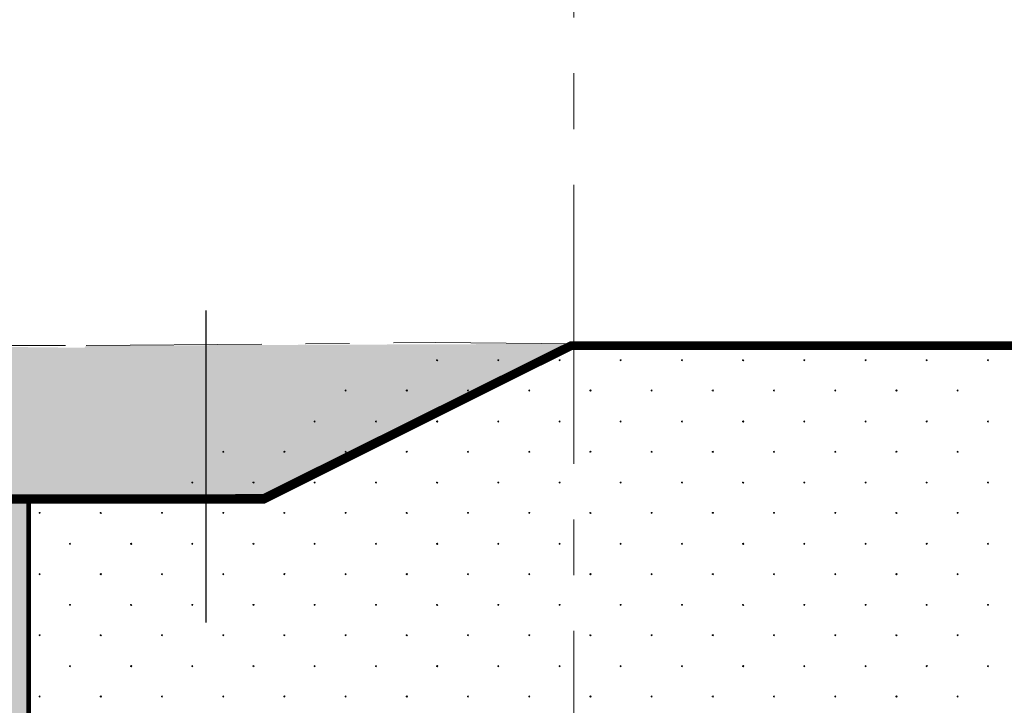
# Model space of a CAD drawing. Header units: millimetres. Extents: x 615418 to 955542, y 450519 to 646666.
# Tile 43 of 84: x 752196 to 763408, y 603510 to 611317. Entities that reach past the tile are written whole.
import ezdxf

# ---------------------------------------------------------------- set-up
doc = ezdxf.new("R2010")
doc.units = ezdxf.units.MM
for name, pattern in [('ACISOTGB', [9, 4, -1, 1, -1, 1, -1]), ('CENTER', [50.8, 31.75, -6.35, 6.35, -6.35]), ('осевая', [50.8, 31.75, -6.35, 6.35, -6.35])]:
    doc.linetypes.add(name, pattern=pattern)
doc.layers.add('Fill', color=7, linetype='Continuous')
doc.layers.add('Бетон_условный', color=7, linetype='Continuous')
doc.layers.add('ИИ_ОФОРМЛЕНИЕ_015', color=7, linetype='Continuous', lineweight=15)
doc.layers.add('Отдел_Оси', color=1, linetype='осевая', lineweight=15)

msp = doc.modelspace()

# ---------------------------------------------------------------- hatches: boundary and pattern name
at = {"layer": 'Fill', "transparency": 33554610}
h = msp.add_hatch(color=10, dxfattribs=at)
h.dxf.hatch_style = 1
h.paths.add_polyline_path([(751699.4, 605831.1), (748349.4, 605831.1), (738449.4, 610781.1), (748564, 610781.1), (749764, 610181.1), (750799.4, 610181.1), (750817, 607755.8), (750717, 607755.8), (750717, 607605.8), (752934.8, 607581.1), (752952.4, 607605.8), (758507, 607626.6), (754973.8, 605864.8), (752299.4, 605831.1), (752317, 585874.2), (751717, 585874.2)])

# ---------------------------------------------------------------- linework, layer by layer
msp.add_line((754317, 608004.4), (754317, 604452.3))
at = {"ltscale": 100, "const_width": 50}
msp.add_lwpolyline([(751698.4, 605855.8), (751698.4, 585875.7), (752298.4, 585875.7), (752298.4, 605855.8)], close=True, dxfattribs=at)
at = {"layer": 'Fill', "linetype": 'Continuous', "lineweight": 13}
for p, q in [((756951.1, 607445.6), (756943.4, 607443.1)), ((756943.4, 607443.1), (756943.4, 607435)), ((756943.5, 607435), (756951.2, 607432.5)), ((756955.9, 607439), (756951.1, 607445.6)), ((756951.1, 607432.4), (756955.9, 607439)), ((757648, 607445.6), (757640.3, 607443.1)), ((757640.3, 607443.1), (757640.3, 607435)), ((757640.4, 607435), (757648.1, 607432.5)), ((757648, 607432.4), (757652.8, 607439)), ((757652.9, 607439), (757648.1, 607445.6)), ((758345, 607445.6), (758337.2, 607443.1)), ((758337.3, 607443.1), (758337.3, 607435)), ((758337.3, 607435), (758345.1, 607432.5)), ((758349.8, 607439), (758345, 607445.6)), ((758345, 607432.4), (758349.8, 607439)), ((759041.9, 607445.6), (759034.1, 607443.1)), ((759034.2, 607443.1), (759034.2, 607435)), ((759034.2, 607435), (759042, 607432.5)), ((759046.7, 607439), (759041.9, 607445.6)), ((759041.9, 607432.4), (759046.7, 607439)), ((759738.8, 607445.6), (759731.1, 607443.1)), ((759731.1, 607443.1), (759731.1, 607435)), ((759731.2, 607435), (759738.9, 607432.5)), ((759738.8, 607432.4), (759743.6, 607439)), ((759743.7, 607439), (759738.9, 607445.6)), ((760435.8, 607445.6), (760428, 607443.1)), ((760428, 607443.1), (760428, 607435)), ((760428.1, 607435), (760435.9, 607432.5)), ((760440.6, 607439), (760435.8, 607445.6)), ((760435.8, 607432.4), (760440.5, 607439)), ((761132.7, 607445.6), (761124.9, 607443.1)), ((761125, 607443.1), (761125, 607435)), ((761125, 607435), (761132.8, 607432.5)), ((761137.5, 607439), (761132.7, 607445.6)), ((761132.7, 607432.4), (761137.5, 607439)), ((761829.6, 607445.6), (761821.9, 607443.1)), ((761821.9, 607443.1), (761821.9, 607435)), ((761822, 607435), (761829.7, 607432.5)), ((761834.4, 607439), (761829.6, 607445.6)), ((761829.6, 607432.4), (761834.4, 607439)), ((762526.5, 607445.6), (762518.8, 607443.1)), ((762518.8, 607443.1), (762518.8, 607435)), ((762518.9, 607435), (762526.6, 607432.5)), ((762526.5, 607432.4), (762531.3, 607439)), ((762531.4, 607439), (762526.6, 607445.6)), ((763223.5, 607445.6), (763215.7, 607443.1)), ((763215.8, 607443.1), (763215.8, 607435)), ((763215.8, 607435), (763223.6, 607432.5)), ((763228.3, 607439), (763223.5, 607445.6)), ((763223.5, 607432.4), (763228.3, 607439)), ((755909.2, 607100.6), (755901.4, 607098.1)), ((755901.5, 607098.1), (755901.5, 607090)), ((755901.5, 607090), (755909.3, 607087.5)), ((755914, 607094), (755909.2, 607100.6)), ((755909.2, 607087.4), (755914, 607094)), ((756606.1, 607100.6), (756598.4, 607098.1)), ((756598.4, 607098.1), (756598.4, 607090)), ((756598.5, 607090), (756606.2, 607087.5)), ((756610.9, 607094), (756606.1, 607100.6)), ((756606.1, 607087.4), (756610.9, 607094)), ((757303, 607100.6), (757295.3, 607098.1)), ((757295.3, 607098.1), (757295.3, 607090)), ((757295.4, 607090), (757303.1, 607087.5)), ((757303, 607087.4), (757307.8, 607094)), ((757307.9, 607094), (757303.1, 607100.6)), ((758000, 607100.6), (757992.2, 607098.1)), ((757992.3, 607098.1), (757992.3, 607090)), ((757992.3, 607090), (758000.1, 607087.5)), ((758004.8, 607094), (758000, 607100.6)), ((758000, 607087.4), (758004.8, 607094)), ((758696.9, 607100.6), (758689.1, 607098.1)), ((758689.2, 607098.1), (758689.2, 607090)), ((758689.2, 607090), (758697, 607087.5)), ((758701.7, 607094), (758696.9, 607100.6)), ((758696.9, 607087.4), (758701.7, 607094)), ((759393.8, 607100.6), (759386.1, 607098.1)), ((759386.1, 607098.1), (759386.1, 607090)), ((759386.2, 607090), (759393.9, 607087.5)), ((759393.8, 607087.4), (759398.6, 607094)), ((759398.7, 607094), (759393.9, 607100.6)), ((760090.8, 607100.6), (760083, 607098.1)), ((760083, 607098.1), (760083, 607090)), ((760083.1, 607090), (760090.9, 607087.5)), ((760095.6, 607094), (760090.8, 607100.6)), ((760090.8, 607087.4), (760095.5, 607094)), ((760787.7, 607100.6), (760779.9, 607098.1)), ((760780, 607098.1), (760780, 607090)), ((760780, 607090), (760787.8, 607087.5)), ((760792.5, 607094), (760787.7, 607100.6)), ((760787.7, 607087.4), (760792.5, 607094)), ((761484.6, 607100.6), (761476.9, 607098.1)), ((761476.9, 607098.1), (761476.9, 607090)), ((761477, 607090), (761484.7, 607087.5)), ((761489.4, 607094), (761484.6, 607100.6)), ((761484.6, 607087.4), (761489.4, 607094)), ((762181.5, 607100.6), (762173.8, 607098.1)), ((762173.8, 607098.1), (762173.8, 607090)), ((762173.9, 607090), (762181.6, 607087.5)), ((762181.5, 607087.4), (762186.3, 607094)), ((762186.4, 607094), (762181.6, 607100.6)), ((762878.5, 607100.6), (762870.7, 607098.1)), ((762870.8, 607098.1), (762870.8, 607090)), ((762870.8, 607090), (762878.6, 607087.5)), ((762883.3, 607094), (762878.5, 607100.6)), ((762878.5, 607087.4), (762883.3, 607094)), ((755557.2, 606749), (755549.5, 606746.5)), ((755549.5, 606746.5), (755549.5, 606738.4)), ((755549.6, 606738.4), (755557.3, 606735.9)), ((755557.2, 606735.8), (755562, 606742.4)), ((755562.1, 606742.4), (755557.3, 606749)), ((756254.2, 606749), (756246.4, 606746.5)), ((756246.5, 606746.5), (756246.5, 606738.4)), ((756246.5, 606738.4), (756254.3, 606735.9)), ((756259, 606742.4), (756254.2, 606749)), ((756254.2, 606735.8), (756259, 606742.4)), ((756951.1, 606749), (756943.4, 606746.5)), ((756943.4, 606746.5), (756943.4, 606738.4)), ((756943.5, 606738.4), (756951.2, 606735.9)), ((756955.9, 606742.4), (756951.1, 606749)), ((756951.1, 606735.8), (756955.9, 606742.4)), ((757648, 606749), (757640.3, 606746.5)), ((757640.3, 606746.5), (757640.3, 606738.4)), ((757640.4, 606738.4), (757648.1, 606735.9)), ((757648, 606735.8), (757652.8, 606742.4)), ((757652.9, 606742.4), (757648.1, 606749)), ((758345, 606749), (758337.2, 606746.5)), ((758337.3, 606746.5), (758337.3, 606738.4)), ((758337.3, 606738.4), (758345.1, 606735.9)), ((758349.8, 606742.4), (758345, 606749)), ((758345, 606735.8), (758349.8, 606742.4)), ((759041.9, 606749), (759034.1, 606746.5)), ((759034.2, 606746.5), (759034.2, 606738.4)), ((759034.2, 606738.4), (759042, 606735.9)), ((759046.7, 606742.4), (759041.9, 606749)), ((759041.9, 606735.8), (759046.7, 606742.4)), ((759738.8, 606749), (759731.1, 606746.5)), ((759731.1, 606746.5), (759731.1, 606738.4)), ((759731.2, 606738.4), (759738.9, 606735.9)), ((759738.8, 606735.8), (759743.6, 606742.4)), ((759743.7, 606742.4), (759738.9, 606749)), ((760435.8, 606749), (760428, 606746.5)), ((760428, 606746.5), (760428, 606738.4)), ((760428.1, 606738.4), (760435.9, 606735.9)), ((760440.6, 606742.4), (760435.8, 606749)), ((760435.8, 606735.8), (760440.5, 606742.4)), ((761132.7, 606749), (761124.9, 606746.5)), ((761125, 606746.5), (761125, 606738.4)), ((761125, 606738.4), (761132.8, 606735.9)), ((761137.5, 606742.4), (761132.7, 606749)), ((761132.7, 606735.8), (761137.5, 606742.4)), ((761829.6, 606749), (761821.9, 606746.5)), ((761821.9, 606746.5), (761821.9, 606738.4)), ((761822, 606738.4), (761829.7, 606735.9)), ((761834.4, 606742.4), (761829.6, 606749)), ((761829.6, 606735.8), (761834.4, 606742.4)), ((762526.5, 606749), (762518.8, 606746.5)), ((762518.8, 606746.5), (762518.8, 606738.4)), ((762518.9, 606738.4), (762526.6, 606735.9)), ((762526.5, 606735.8), (762531.3, 606742.4)), ((762531.4, 606742.4), (762526.6, 606749)), ((763223.5, 606749), (763215.7, 606746.5)), ((763215.8, 606746.5), (763215.8, 606738.4)), ((763215.8, 606738.4), (763223.6, 606735.9)), ((763228.3, 606742.4), (763223.5, 606749)), ((763223.5, 606735.8), (763228.3, 606742.4)), ((754515.3, 606404), (754507.6, 606401.5)), ((754507.6, 606401.5), (754507.6, 606393.4)), ((754507.7, 606393.4), (754515.4, 606390.9)), ((754515.3, 606390.8), (754520.1, 606397.4)), ((754520.1, 606397.4), (754515.4, 606404)), ((755212.2, 606404), (755204.5, 606401.5)), ((755204.5, 606401.5), (755204.5, 606393.4)), ((755204.6, 606393.4), (755212.3, 606390.9)), ((755212.2, 606390.8), (755217, 606397.4)), ((755217.1, 606397.4), (755212.3, 606404)), ((755909.2, 606404), (755901.4, 606401.5)), ((755901.5, 606401.5), (755901.5, 606393.4)), ((755901.5, 606393.4), (755909.3, 606390.9)), ((755914, 606397.4), (755909.2, 606404)), ((755909.2, 606390.8), (755914, 606397.4)), ((756606.1, 606404), (756598.4, 606401.5)), ((756598.4, 606401.5), (756598.4, 606393.4)), ((756598.5, 606393.4), (756606.2, 606390.9)), ((756610.9, 606397.4), (756606.1, 606404)), ((756606.1, 606390.8), (756610.9, 606397.4)), ((757303, 606404), (757295.3, 606401.5)), ((757295.3, 606401.5), (757295.3, 606393.4)), ((757295.4, 606393.4), (757303.1, 606390.9)), ((757303, 606390.8), (757307.8, 606397.4)), ((757307.9, 606397.4), (757303.1, 606404)), ((758000, 606404), (757992.2, 606401.5)), ((757992.3, 606401.5), (757992.3, 606393.4)), ((757992.3, 606393.4), (758000.1, 606390.9)), ((758004.8, 606397.4), (758000, 606404)), ((758000, 606390.8), (758004.8, 606397.4)), ((758696.9, 606404), (758689.1, 606401.5)), ((758689.2, 606401.5), (758689.2, 606393.4)), ((758689.2, 606393.4), (758697, 606390.9)), ((758701.7, 606397.4), (758696.9, 606404)), ((758696.9, 606390.8), (758701.7, 606397.4)), ((759393.8, 606404), (759386.1, 606401.5)), ((759386.1, 606401.5), (759386.1, 606393.4)), ((759386.2, 606393.4), (759393.9, 606390.9)), ((759393.8, 606390.8), (759398.6, 606397.4)), ((759398.7, 606397.4), (759393.9, 606404)), ((760090.8, 606404), (760083, 606401.5)), ((760083, 606401.5), (760083, 606393.4)), ((760083.1, 606393.4), (760090.9, 606390.9)), ((760095.6, 606397.4), (760090.8, 606404)), ((760090.8, 606390.8), (760095.5, 606397.4)), ((760787.7, 606404), (760779.9, 606401.5)), ((760780, 606401.5), (760780, 606393.4)), ((760780, 606393.4), (760787.8, 606390.9)), ((760792.5, 606397.4), (760787.7, 606404)), ((760787.7, 606390.8), (760792.5, 606397.4)), ((761484.6, 606404), (761476.9, 606401.5)), ((761476.9, 606401.5), (761476.9, 606393.4)), ((761477, 606393.4), (761484.7, 606390.9)), ((761489.4, 606397.4), (761484.6, 606404)), ((761484.6, 606390.8), (761489.4, 606397.4)), ((762181.5, 606404), (762173.8, 606401.5)), ((762173.8, 606401.5), (762173.8, 606393.4)), ((762173.9, 606393.4), (762181.6, 606390.9)), ((762181.5, 606390.8), (762186.3, 606397.4)), ((762186.4, 606397.4), (762181.6, 606404)), ((762878.5, 606404), (762870.7, 606401.5)), ((762870.8, 606401.5), (762870.8, 606393.4)), ((762870.8, 606393.4), (762878.6, 606390.9)), ((762883.3, 606397.4), (762878.5, 606404)), ((762878.5, 606390.8), (762883.3, 606397.4)), ((754163.4, 606052.4), (754155.6, 606049.9)), ((754155.7, 606049.9), (754155.7, 606041.8)), ((754155.7, 606041.8), (754163.5, 606039.3)), ((754168.2, 606045.8), (754163.4, 606052.4)), ((754163.4, 606039.2), (754168.2, 606045.8)), ((754860.3, 606052.4), (754852.6, 606049.9)), ((754852.6, 606049.9), (754852.6, 606041.8)), ((754852.7, 606041.8), (754860.4, 606039.3)), ((754860.3, 606039.2), (754865.1, 606045.8)), ((754865.1, 606045.8), (754860.4, 606052.4)), ((755557.2, 606052.4), (755549.5, 606049.9)), ((755549.5, 606049.9), (755549.5, 606041.8)), ((755549.6, 606041.8), (755557.3, 606039.3)), ((755557.2, 606039.2), (755562, 606045.8)), ((755562.1, 606045.8), (755557.3, 606052.4)), ((756254.2, 606052.4), (756246.4, 606049.9)), ((756246.5, 606049.9), (756246.5, 606041.8)), ((756246.5, 606041.8), (756254.3, 606039.3)), ((756259, 606045.8), (756254.2, 606052.4)), ((756254.2, 606039.2), (756259, 606045.8)), ((756951.1, 606052.4), (756943.4, 606049.9)), ((756943.4, 606049.9), (756943.4, 606041.8)), ((756943.5, 606041.8), (756951.2, 606039.3)), ((756955.9, 606045.8), (756951.1, 606052.4)), ((756951.1, 606039.2), (756955.9, 606045.8)), ((757648, 606052.4), (757640.3, 606049.9)), ((757640.3, 606049.9), (757640.3, 606041.8)), ((757640.4, 606041.8), (757648.1, 606039.3)), ((757648, 606039.2), (757652.8, 606045.8)), ((757652.9, 606045.8), (757648.1, 606052.4)), ((758345, 606052.4), (758337.2, 606049.9)), ((758337.3, 606049.9), (758337.3, 606041.8)), ((758337.3, 606041.8), (758345.1, 606039.3)), ((758349.8, 606045.8), (758345, 606052.4)), ((758345, 606039.2), (758349.8, 606045.8)), ((759041.9, 606052.4), (759034.1, 606049.9)), ((759034.2, 606049.9), (759034.2, 606041.8)), ((759034.2, 606041.8), (759042, 606039.3)), ((759046.7, 606045.8), (759041.9, 606052.4)), ((759041.9, 606039.2), (759046.7, 606045.8)), ((759738.8, 606052.4), (759731.1, 606049.9)), ((759731.1, 606049.9), (759731.1, 606041.8)), ((759731.2, 606041.8), (759738.9, 606039.3)), ((759738.8, 606039.2), (759743.6, 606045.8)), ((759743.7, 606045.8), (759738.9, 606052.4)), ((760435.8, 606052.4), (760428, 606049.9)), ((760428, 606049.9), (760428, 606041.8)), ((760428.1, 606041.8), (760435.9, 606039.3)), ((760440.6, 606045.8), (760435.8, 606052.4)), ((760435.8, 606039.2), (760440.5, 606045.8)), ((761132.7, 606052.4), (761124.9, 606049.9)), ((761125, 606049.9), (761125, 606041.8)), ((761125, 606041.8), (761132.8, 606039.3)), ((761137.5, 606045.8), (761132.7, 606052.4)), ((761132.7, 606039.2), (761137.5, 606045.8)), ((761829.6, 606052.4), (761821.9, 606049.9)), ((761821.9, 606049.9), (761821.9, 606041.8)), ((761822, 606041.8), (761829.7, 606039.3)), ((761834.4, 606045.8), (761829.6, 606052.4)), ((761829.6, 606039.2), (761834.4, 606045.8)), ((762526.5, 606052.4), (762518.8, 606049.9)), ((762518.8, 606049.9), (762518.8, 606041.8)), ((762518.9, 606041.8), (762526.6, 606039.3)), ((762526.5, 606039.2), (762531.3, 606045.8)), ((762531.4, 606045.8), (762526.6, 606052.4)), ((763223.5, 606052.4), (763215.7, 606049.9)), ((763215.8, 606049.9), (763215.8, 606041.8)), ((763215.8, 606041.8), (763223.6, 606039.3)), ((763228.3, 606045.8), (763223.5, 606052.4)), ((763223.5, 606039.2), (763228.3, 606045.8)), ((752424.5, 605707.4), (752416.8, 605704.9)), ((752416.8, 605704.9), (752416.8, 605696.8)), ((752416.9, 605696.8), (752424.6, 605694.3)), ((752424.5, 605694.2), (752429.3, 605700.8)), ((752429.4, 605700.8), (752424.6, 605707.4)), ((753121.5, 605707.4), (753113.7, 605704.9)), ((753113.7, 605704.9), (753113.7, 605696.8)), ((753113.8, 605696.8), (753121.6, 605694.3)), ((753126.3, 605700.8), (753121.5, 605707.4)), ((753121.5, 605694.2), (753126.3, 605700.8)), ((753818.4, 605707.4), (753810.6, 605704.9)), ((753810.7, 605704.9), (753810.7, 605696.8)), ((753810.7, 605696.8), (753818.5, 605694.3)), ((753823.2, 605700.8), (753818.4, 605707.4)), ((753818.4, 605694.2), (753823.2, 605700.8)), ((754515.3, 605707.4), (754507.6, 605704.9)), ((754507.6, 605704.9), (754507.6, 605696.8)), ((754507.7, 605696.8), (754515.4, 605694.3)), ((754515.3, 605694.2), (754520.1, 605700.8)), ((754520.1, 605700.8), (754515.4, 605707.4)), ((755212.2, 605707.4), (755204.5, 605704.9)), ((755204.5, 605704.9), (755204.5, 605696.8)), ((755204.6, 605696.8), (755212.3, 605694.3)), ((755212.2, 605694.2), (755217, 605700.8)), ((755217.1, 605700.8), (755212.3, 605707.4)), ((755909.2, 605707.4), (755901.4, 605704.9)), ((755901.5, 605704.9), (755901.5, 605696.8)), ((755901.5, 605696.8), (755909.3, 605694.3)), ((755914, 605700.8), (755909.2, 605707.4)), ((755909.2, 605694.2), (755914, 605700.8)), ((756606.1, 605707.4), (756598.4, 605704.9)), ((756598.4, 605704.9), (756598.4, 605696.8)), ((756598.5, 605696.8), (756606.2, 605694.3)), ((756610.9, 605700.8), (756606.1, 605707.4)), ((756606.1, 605694.2), (756610.9, 605700.8)), ((757303, 605707.4), (757295.3, 605704.9)), ((757295.3, 605704.9), (757295.3, 605696.8)), ((757295.4, 605696.8), (757303.1, 605694.3)), ((757303, 605694.2), (757307.8, 605700.8)), ((757307.9, 605700.8), (757303.1, 605707.4)), ((758000, 605707.4), (757992.2, 605704.9)), ((757992.3, 605704.9), (757992.3, 605696.8)), ((757992.3, 605696.8), (758000.1, 605694.3)), ((758004.8, 605700.8), (758000, 605707.4)), ((758000, 605694.2), (758004.8, 605700.8)), ((758696.9, 605707.4), (758689.1, 605704.9)), ((758689.2, 605704.9), (758689.2, 605696.8)), ((758689.2, 605696.8), (758697, 605694.3)), ((758701.7, 605700.8), (758696.9, 605707.4)), ((758696.9, 605694.2), (758701.7, 605700.8)), ((759393.8, 605707.4), (759386.1, 605704.9)), ((759386.1, 605704.9), (759386.1, 605696.8)), ((759386.2, 605696.8), (759393.9, 605694.3)), ((759393.8, 605694.2), (759398.6, 605700.8)), ((759398.7, 605700.8), (759393.9, 605707.4)), ((760090.8, 605707.4), (760083, 605704.9)), ((760083, 605704.9), (760083, 605696.8)), ((760083.1, 605696.8), (760090.9, 605694.3)), ((760095.6, 605700.8), (760090.8, 605707.4)), ((760090.8, 605694.2), (760095.5, 605700.8)), ((760787.7, 605707.4), (760779.9, 605704.9)), ((760780, 605704.9), (760780, 605696.8)), ((760780, 605696.8), (760787.8, 605694.3)), ((760792.5, 605700.8), (760787.7, 605707.4)), ((760787.7, 605694.2), (760792.5, 605700.8)), ((761484.6, 605707.4), (761476.9, 605704.9)), ((761476.9, 605704.9), (761476.9, 605696.8)), ((761477, 605696.8), (761484.7, 605694.3)), ((761489.4, 605700.8), (761484.6, 605707.4)), ((761484.6, 605694.2), (761489.4, 605700.8)), ((762181.5, 605707.4), (762173.8, 605704.9)), ((762173.8, 605704.9), (762173.8, 605696.8)), ((762173.9, 605696.8), (762181.6, 605694.3)), ((762181.5, 605694.2), (762186.3, 605700.8)), ((762186.4, 605700.8), (762181.6, 605707.4)), ((762878.5, 605707.4), (762870.7, 605704.9)), ((762870.8, 605704.9), (762870.8, 605696.8)), ((762870.8, 605696.8), (762878.6, 605694.3)), ((762883.3, 605700.8), (762878.5, 605707.4)), ((762878.5, 605694.2), (762883.3, 605700.8)), ((752769.5, 605355.9), (752761.8, 605353.4)), ((752761.8, 605353.3), (752761.8, 605345.2)), ((752761.9, 605345.2), (752769.6, 605342.7)), ((752769.5, 605342.7), (752774.3, 605349.2)), ((752774.4, 605349.3), (752769.6, 605355.8)), ((753466.5, 605355.9), (753458.7, 605353.4)), ((753458.7, 605353.3), (753458.7, 605345.2)), ((753458.8, 605345.2), (753466.6, 605342.7)), ((753471.3, 605349.3), (753466.5, 605355.8)), ((753466.5, 605342.7), (753471.3, 605349.2)), ((754163.4, 605355.9), (754155.6, 605353.4)), ((754155.7, 605353.3), (754155.7, 605345.2)), ((754155.7, 605345.2), (754163.5, 605342.7)), ((754168.2, 605349.3), (754163.4, 605355.8)), ((754163.4, 605342.7), (754168.2, 605349.2)), ((754860.3, 605355.9), (754852.6, 605353.4)), ((754852.6, 605353.3), (754852.6, 605345.2)), ((754852.7, 605345.2), (754860.4, 605342.7)), ((754860.3, 605342.7), (754865.1, 605349.2)), ((754865.1, 605349.3), (754860.4, 605355.8)), ((755557.2, 605355.9), (755549.5, 605353.4)), ((755549.5, 605353.3), (755549.5, 605345.2)), ((755549.6, 605345.2), (755557.3, 605342.7)), ((755557.2, 605342.7), (755562, 605349.2)), ((755562.1, 605349.3), (755557.3, 605355.8)), ((756254.2, 605355.9), (756246.4, 605353.4)), ((756246.5, 605353.3), (756246.5, 605345.2)), ((756246.5, 605345.2), (756254.3, 605342.7)), ((756259, 605349.3), (756254.2, 605355.8)), ((756254.2, 605342.7), (756259, 605349.2)), ((756951.1, 605355.9), (756943.4, 605353.4)), ((756943.4, 605353.3), (756943.4, 605345.2)), ((756943.5, 605345.2), (756951.2, 605342.7)), ((756955.9, 605349.3), (756951.1, 605355.8)), ((756951.1, 605342.7), (756955.9, 605349.2)), ((757648, 605355.9), (757640.3, 605353.4)), ((757640.3, 605353.3), (757640.3, 605345.2)), ((757640.4, 605345.2), (757648.1, 605342.7)), ((757648, 605342.7), (757652.8, 605349.2)), ((757652.9, 605349.3), (757648.1, 605355.8)), ((758345, 605355.9), (758337.2, 605353.4)), ((758337.3, 605353.3), (758337.3, 605345.2)), ((758337.3, 605345.2), (758345.1, 605342.7)), ((758349.8, 605349.3), (758345, 605355.8)), ((758345, 605342.7), (758349.8, 605349.2)), ((759041.9, 605355.9), (759034.1, 605353.4)), ((759034.2, 605353.3), (759034.2, 605345.2)), ((759034.2, 605345.2), (759042, 605342.7)), ((759046.7, 605349.3), (759041.9, 605355.8)), ((759041.9, 605342.7), (759046.7, 605349.2)), ((759738.8, 605355.9), (759731.1, 605353.4)), ((759731.1, 605353.3), (759731.1, 605345.2)), ((759731.2, 605345.2), (759738.9, 605342.7)), ((759738.8, 605342.7), (759743.6, 605349.2)), ((759743.7, 605349.3), (759738.9, 605355.8)), ((760435.8, 605355.9), (760428, 605353.4)), ((760428, 605353.3), (760428, 605345.2)), ((760428.1, 605345.2), (760435.9, 605342.7)), ((760440.6, 605349.3), (760435.8, 605355.8)), ((760435.8, 605342.7), (760440.5, 605349.2)), ((761132.7, 605355.9), (761124.9, 605353.4)), ((761125, 605353.3), (761125, 605345.2)), ((761125, 605345.2), (761132.8, 605342.7)), ((761137.5, 605349.3), (761132.7, 605355.8)), ((761132.7, 605342.7), (761137.5, 605349.2)), ((761829.6, 605355.9), (761821.9, 605353.4)), ((761821.9, 605353.3), (761821.9, 605345.2)), ((761822, 605345.2), (761829.7, 605342.7)), ((761834.4, 605349.3), (761829.6, 605355.8)), ((761829.6, 605342.7), (761834.4, 605349.2)), ((762526.5, 605355.9), (762518.8, 605353.4)), ((762518.8, 605353.3), (762518.8, 605345.2)), ((762518.9, 605345.2), (762526.6, 605342.7)), ((762526.5, 605342.7), (762531.3, 605349.2)), ((762531.4, 605349.3), (762526.6, 605355.8)), ((763223.5, 605355.9), (763215.7, 605353.4)), ((763215.8, 605353.3), (763215.8, 605345.2)), ((763215.8, 605345.2), (763223.6, 605342.7)), ((763228.3, 605349.3), (763223.5, 605355.8)), ((763223.5, 605342.7), (763228.3, 605349.2)), ((752424.5, 605010.9), (752416.8, 605008.4)), ((752416.8, 605008.3), (752416.8, 605000.2)), ((752416.9, 605000.2), (752424.6, 604997.7)), ((752424.5, 604997.7), (752429.3, 605004.2)), ((752429.4, 605004.3), (752424.6, 605010.8)), ((753121.5, 605010.9), (753113.7, 605008.4)), ((753113.7, 605008.3), (753113.7, 605000.2)), ((753113.8, 605000.2), (753121.6, 604997.7)), ((753126.3, 605004.3), (753121.5, 605010.8)), ((753121.5, 604997.7), (753126.3, 605004.2)), ((753818.4, 605010.9), (753810.6, 605008.4)), ((753810.7, 605008.3), (753810.7, 605000.2)), ((753810.7, 605000.2), (753818.5, 604997.7)), ((753823.2, 605004.3), (753818.4, 605010.8)), ((753818.4, 604997.7), (753823.2, 605004.2)), ((754515.3, 605010.9), (754507.6, 605008.4)), ((754507.6, 605008.3), (754507.6, 605000.2)), ((754507.7, 605000.2), (754515.4, 604997.7)), ((754515.3, 604997.7), (754520.1, 605004.2)), ((754520.1, 605004.3), (754515.4, 605010.8)), ((755212.2, 605010.9), (755204.5, 605008.4)), ((755204.5, 605008.3), (755204.5, 605000.2)), ((755204.6, 605000.2), (755212.3, 604997.7)), ((755212.2, 604997.7), (755217, 605004.2)), ((755217.1, 605004.3), (755212.3, 605010.8)), ((755909.2, 605010.9), (755901.4, 605008.4)), ((755901.5, 605008.3), (755901.5, 605000.2)), ((755901.5, 605000.2), (755909.3, 604997.7)), ((755914, 605004.3), (755909.2, 605010.8)), ((755909.2, 604997.7), (755914, 605004.2)), ((756606.1, 605010.9), (756598.4, 605008.4)), ((756598.4, 605008.3), (756598.4, 605000.2)), ((756598.5, 605000.2), (756606.2, 604997.7)), ((756610.9, 605004.3), (756606.1, 605010.8)), ((756606.1, 604997.7), (756610.9, 605004.2)), ((757303, 605010.9), (757295.3, 605008.4)), ((757295.3, 605008.3), (757295.3, 605000.2)), ((757295.4, 605000.2), (757303.1, 604997.7)), ((757303, 604997.7), (757307.8, 605004.2)), ((757307.9, 605004.3), (757303.1, 605010.8)), ((758000, 605010.9), (757992.2, 605008.4)), ((757992.3, 605008.3), (757992.3, 605000.2)), ((757992.3, 605000.2), (758000.1, 604997.7)), ((758004.8, 605004.3), (758000, 605010.8)), ((758000, 604997.7), (758004.8, 605004.2)), ((758696.9, 605010.9), (758689.1, 605008.4)), ((758689.2, 605008.3), (758689.2, 605000.2)), ((758689.2, 605000.2), (758697, 604997.7)), ((758701.7, 605004.3), (758696.9, 605010.8)), ((758696.9, 604997.7), (758701.7, 605004.2)), ((759393.8, 605010.9), (759386.1, 605008.4)), ((759386.1, 605008.3), (759386.1, 605000.2)), ((759386.2, 605000.2), (759393.9, 604997.7)), ((759393.8, 604997.7), (759398.6, 605004.2)), ((759398.7, 605004.3), (759393.9, 605010.8)), ((760090.8, 605010.9), (760083, 605008.4)), ((760083, 605008.3), (760083, 605000.2)), ((760083.1, 605000.2), (760090.9, 604997.7)), ((760095.6, 605004.3), (760090.8, 605010.8)), ((760090.8, 604997.7), (760095.5, 605004.2)), ((760787.7, 605010.9), (760779.9, 605008.4)), ((760780, 605008.3), (760780, 605000.2)), ((760780, 605000.2), (760787.8, 604997.7)), ((760792.5, 605004.3), (760787.7, 605010.8)), ((760787.7, 604997.7), (760792.5, 605004.2)), ((761484.6, 605010.9), (761476.9, 605008.4)), ((761476.9, 605008.3), (761476.9, 605000.2)), ((761477, 605000.2), (761484.7, 604997.7)), ((761489.4, 605004.3), (761484.6, 605010.8)), ((761484.6, 604997.7), (761489.4, 605004.2)), ((762181.5, 605010.9), (762173.8, 605008.4)), ((762173.8, 605008.3), (762173.8, 605000.2)), ((762173.9, 605000.2), (762181.6, 604997.7)), ((762181.5, 604997.7), (762186.3, 605004.2)), ((762186.4, 605004.3), (762181.6, 605010.8)), ((762878.5, 605010.9), (762870.7, 605008.4)), ((762870.8, 605008.3), (762870.8, 605000.2)), ((762870.8, 605000.2), (762878.6, 604997.7)), ((762883.3, 605004.3), (762878.5, 605010.8)), ((762878.5, 604997.7), (762883.3, 605004.2)), ((752769.5, 604659.3), (752761.8, 604656.8)), ((752774.4, 604652.7), (752769.6, 604659.2)), ((753466.5, 604659.3), (753458.7, 604656.8)), ((753471.3, 604652.7), (753466.5, 604659.2)), ((754163.4, 604659.3), (754155.6, 604656.8)), ((754168.2, 604652.7), (754163.4, 604659.2)), ((754860.3, 604659.3), (754852.6, 604656.8)), ((754865.1, 604652.7), (754860.4, 604659.2)), ((755557.2, 604659.3), (755549.5, 604656.8)), ((755562.1, 604652.7), (755557.3, 604659.2)), ((756254.2, 604659.3), (756246.4, 604656.8)), ((756259, 604652.7), (756254.2, 604659.2)), ((756951.1, 604659.3), (756943.4, 604656.8)), ((756955.9, 604652.7), (756951.1, 604659.2)), ((757648, 604659.3), (757640.3, 604656.8)), ((757652.9, 604652.7), (757648.1, 604659.2)), ((758345, 604659.3), (758337.2, 604656.8)), ((758349.8, 604652.7), (758345, 604659.2)), ((759041.9, 604659.3), (759034.1, 604656.8)), ((759046.7, 604652.7), (759041.9, 604659.2)), ((759738.8, 604659.3), (759731.1, 604656.8)), ((759743.7, 604652.7), (759738.9, 604659.2)), ((760435.8, 604659.3), (760428, 604656.8)), ((760440.6, 604652.7), (760435.8, 604659.2)), ((761132.7, 604659.3), (761124.9, 604656.8)), ((761137.5, 604652.7), (761132.7, 604659.2)), ((761829.6, 604659.3), (761821.9, 604656.8)), ((761834.4, 604652.7), (761829.6, 604659.2)), ((762526.5, 604659.3), (762518.8, 604656.8)), ((762531.4, 604652.7), (762526.6, 604659.2)), ((763223.5, 604659.3), (763215.7, 604656.8)), ((763228.3, 604652.7), (763223.5, 604659.2)), ((752761.8, 604656.7), (752761.8, 604648.6)), ((752761.9, 604648.6), (752769.6, 604646.1)), ((752769.5, 604646.1), (752774.3, 604652.6)), ((753458.7, 604656.7), (753458.7, 604648.6)), ((753458.8, 604648.6), (753466.6, 604646.1)), ((753466.5, 604646.1), (753471.3, 604652.6)), ((754155.7, 604656.7), (754155.7, 604648.6)), ((754155.7, 604648.6), (754163.5, 604646.1)), ((754163.4, 604646.1), (754168.2, 604652.6)), ((754852.6, 604656.7), (754852.6, 604648.6)), ((754852.7, 604648.6), (754860.4, 604646.1)), ((754860.3, 604646.1), (754865.1, 604652.6)), ((755549.5, 604656.7), (755549.5, 604648.6)), ((755549.6, 604648.6), (755557.3, 604646.1)), ((755557.2, 604646.1), (755562, 604652.6)), ((756246.5, 604656.7), (756246.5, 604648.6)), ((756246.5, 604648.6), (756254.3, 604646.1)), ((756254.2, 604646.1), (756259, 604652.6)), ((756943.4, 604656.7), (756943.4, 604648.6)), ((756943.5, 604648.6), (756951.2, 604646.1)), ((756951.1, 604646.1), (756955.9, 604652.6)), ((757640.3, 604656.7), (757640.3, 604648.6)), ((757640.4, 604648.6), (757648.1, 604646.1)), ((757648, 604646.1), (757652.8, 604652.6)), ((758337.3, 604656.7), (758337.3, 604648.6)), ((758337.3, 604648.6), (758345.1, 604646.1)), ((758345, 604646.1), (758349.8, 604652.6)), ((759034.2, 604656.7), (759034.2, 604648.6)), ((759034.2, 604648.6), (759042, 604646.1)), ((759041.9, 604646.1), (759046.7, 604652.6)), ((759731.1, 604656.7), (759731.1, 604648.6)), ((759731.2, 604648.6), (759738.9, 604646.1)), ((759738.8, 604646.1), (759743.6, 604652.6)), ((760428, 604656.7), (760428, 604648.6)), ((760428.1, 604648.6), (760435.9, 604646.1)), ((760435.8, 604646.1), (760440.5, 604652.6)), ((761125, 604656.7), (761125, 604648.6)), ((761125, 604648.6), (761132.8, 604646.1)), ((761132.7, 604646.1), (761137.5, 604652.6)), ((761821.9, 604656.7), (761821.9, 604648.6)), ((761822, 604648.6), (761829.7, 604646.1)), ((761829.6, 604646.1), (761834.4, 604652.6)), ((762518.8, 604656.7), (762518.8, 604648.6)), ((762518.9, 604648.6), (762526.6, 604646.1)), ((762526.5, 604646.1), (762531.3, 604652.6)), ((763215.8, 604656.7), (763215.8, 604648.6)), ((763215.8, 604648.6), (763223.6, 604646.1)), ((763223.5, 604646.1), (763228.3, 604652.6)), ((752424.5, 604314.3), (752416.8, 604311.8)), ((752416.8, 604311.7), (752416.8, 604303.6)), ((752416.9, 604303.6), (752424.6, 604301.1)), ((752424.5, 604301.1), (752429.3, 604307.6)), ((752429.4, 604307.7), (752424.6, 604314.2)), ((753121.5, 604314.3), (753113.7, 604311.8)), ((753113.7, 604311.7), (753113.7, 604303.6)), ((753113.8, 604303.6), (753121.6, 604301.1)), ((753126.3, 604307.7), (753121.5, 604314.2)), ((753121.5, 604301.1), (753126.3, 604307.6)), ((753818.4, 604314.3), (753810.6, 604311.8)), ((753810.7, 604311.7), (753810.7, 604303.6)), ((753810.7, 604303.6), (753818.5, 604301.1)), ((753823.2, 604307.7), (753818.4, 604314.2)), ((753818.4, 604301.1), (753823.2, 604307.6)), ((754515.3, 604314.3), (754507.6, 604311.8)), ((754507.6, 604311.7), (754507.6, 604303.6)), ((754507.7, 604303.6), (754515.4, 604301.1)), ((754515.3, 604301.1), (754520.1, 604307.6)), ((754520.1, 604307.7), (754515.4, 604314.2)), ((755212.2, 604314.3), (755204.5, 604311.8)), ((755204.5, 604311.7), (755204.5, 604303.6)), ((755204.6, 604303.6), (755212.3, 604301.1)), ((755212.2, 604301.1), (755217, 604307.6)), ((755217.1, 604307.7), (755212.3, 604314.2)), ((755909.2, 604314.3), (755901.4, 604311.8)), ((755901.5, 604311.7), (755901.5, 604303.6)), ((755901.5, 604303.6), (755909.3, 604301.1)), ((755914, 604307.7), (755909.2, 604314.2)), ((755909.2, 604301.1), (755914, 604307.6)), ((756606.1, 604314.3), (756598.4, 604311.8)), ((756598.4, 604311.7), (756598.4, 604303.6)), ((756598.5, 604303.6), (756606.2, 604301.1)), ((756610.9, 604307.7), (756606.1, 604314.2)), ((756606.1, 604301.1), (756610.9, 604307.6)), ((757303, 604314.3), (757295.3, 604311.8)), ((757295.3, 604311.7), (757295.3, 604303.6)), ((757295.4, 604303.6), (757303.1, 604301.1)), ((757303, 604301.1), (757307.8, 604307.6)), ((757307.9, 604307.7), (757303.1, 604314.2)), ((758000, 604314.3), (757992.2, 604311.8)), ((757992.3, 604311.7), (757992.3, 604303.6)), ((757992.3, 604303.6), (758000.1, 604301.1)), ((758004.8, 604307.7), (758000, 604314.2)), ((758000, 604301.1), (758004.8, 604307.6)), ((758696.9, 604314.3), (758689.1, 604311.8)), ((758689.2, 604311.7), (758689.2, 604303.6)), ((758689.2, 604303.6), (758697, 604301.1)), ((758701.7, 604307.7), (758696.9, 604314.2)), ((758696.9, 604301.1), (758701.7, 604307.6)), ((759393.8, 604314.3), (759386.1, 604311.8)), ((759386.1, 604311.7), (759386.1, 604303.6)), ((759386.2, 604303.6), (759393.9, 604301.1)), ((759393.8, 604301.1), (759398.6, 604307.6)), ((759398.7, 604307.7), (759393.9, 604314.2)), ((760090.8, 604314.3), (760083, 604311.8)), ((760083, 604311.7), (760083, 604303.6)), ((760083.1, 604303.6), (760090.9, 604301.1)), ((760095.6, 604307.7), (760090.8, 604314.2)), ((760090.8, 604301.1), (760095.5, 604307.6)), ((760787.7, 604314.3), (760779.9, 604311.8)), ((760780, 604311.7), (760780, 604303.6)), ((760780, 604303.6), (760787.8, 604301.1)), ((760792.5, 604307.7), (760787.7, 604314.2)), ((760787.7, 604301.1), (760792.5, 604307.6)), ((761484.6, 604314.3), (761476.9, 604311.8)), ((761476.9, 604311.7), (761476.9, 604303.6)), ((761477, 604303.6), (761484.7, 604301.1)), ((761489.4, 604307.7), (761484.6, 604314.2)), ((761484.6, 604301.1), (761489.4, 604307.6)), ((762181.5, 604314.3), (762173.8, 604311.8)), ((762173.8, 604311.7), (762173.8, 604303.6)), ((762173.9, 604303.6), (762181.6, 604301.1)), ((762181.5, 604301.1), (762186.3, 604307.6)), ((762186.4, 604307.7), (762181.6, 604314.2)), ((762878.5, 604314.3), (762870.7, 604311.8)), ((762870.8, 604311.7), (762870.8, 604303.6)), ((762870.8, 604303.6), (762878.6, 604301.1)), ((762883.3, 604307.7), (762878.5, 604314.2)), ((762878.5, 604301.1), (762883.3, 604307.6)), ((752769.5, 603962.7), (752761.8, 603960.2)), ((752761.8, 603960.2), (752761.8, 603952)), ((752761.9, 603952), (752769.6, 603949.5)), ((752769.5, 603949.5), (752774.3, 603956.1)), ((752774.4, 603956.1), (752769.6, 603962.7)), ((753466.5, 603962.7), (753458.7, 603960.2)), ((753458.7, 603960.2), (753458.7, 603952)), ((753458.8, 603952), (753466.6, 603949.5)), ((753471.3, 603956.1), (753466.5, 603962.7)), ((753466.5, 603949.5), (753471.3, 603956.1)), ((754163.4, 603962.7), (754155.6, 603960.2)), ((754155.7, 603960.2), (754155.7, 603952)), ((754155.7, 603952), (754163.5, 603949.5)), ((754168.2, 603956.1), (754163.4, 603962.7)), ((754163.4, 603949.5), (754168.2, 603956.1)), ((754860.3, 603962.7), (754852.6, 603960.2)), ((754852.6, 603960.2), (754852.6, 603952)), ((754852.7, 603952), (754860.4, 603949.5)), ((754860.3, 603949.5), (754865.1, 603956.1)), ((754865.1, 603956.1), (754860.4, 603962.7)), ((755557.2, 603962.7), (755549.5, 603960.2)), ((755549.5, 603960.2), (755549.5, 603952)), ((755549.6, 603952), (755557.3, 603949.5)), ((755557.2, 603949.5), (755562, 603956.1)), ((755562.1, 603956.1), (755557.3, 603962.7)), ((756254.2, 603962.7), (756246.4, 603960.2)), ((756246.5, 603960.2), (756246.5, 603952)), ((756246.5, 603952), (756254.3, 603949.5)), ((756259, 603956.1), (756254.2, 603962.7)), ((756254.2, 603949.5), (756259, 603956.1)), ((756951.1, 603962.7), (756943.4, 603960.2)), ((756943.4, 603960.2), (756943.4, 603952)), ((756943.5, 603952), (756951.2, 603949.5)), ((756955.9, 603956.1), (756951.1, 603962.7)), ((756951.1, 603949.5), (756955.9, 603956.1)), ((757648, 603962.7), (757640.3, 603960.2)), ((757640.3, 603960.2), (757640.3, 603952)), ((757640.4, 603952), (757648.1, 603949.5)), ((757648, 603949.5), (757652.8, 603956.1)), ((757652.9, 603956.1), (757648.1, 603962.7)), ((758345, 603962.7), (758337.2, 603960.2)), ((758337.3, 603960.2), (758337.3, 603952)), ((758337.3, 603952), (758345.1, 603949.5)), ((758349.8, 603956.1), (758345, 603962.7)), ((758345, 603949.5), (758349.8, 603956.1)), ((759041.9, 603962.7), (759034.1, 603960.2)), ((759034.2, 603960.2), (759034.2, 603952)), ((759034.2, 603952), (759042, 603949.5)), ((759046.7, 603956.1), (759041.9, 603962.7)), ((759041.9, 603949.5), (759046.7, 603956.1)), ((759738.8, 603962.7), (759731.1, 603960.2)), ((759731.1, 603960.2), (759731.1, 603952)), ((759731.2, 603952), (759738.9, 603949.5)), ((759738.8, 603949.5), (759743.6, 603956.1)), ((759743.7, 603956.1), (759738.9, 603962.7)), ((760435.8, 603962.7), (760428, 603960.2)), ((760428, 603960.2), (760428, 603952)), ((760428.1, 603952), (760435.9, 603949.5)), ((760440.6, 603956.1), (760435.8, 603962.7)), ((760435.8, 603949.5), (760440.5, 603956.1)), ((761132.7, 603962.7), (761124.9, 603960.2)), ((761125, 603960.2), (761125, 603952)), ((761125, 603952), (761132.8, 603949.5)), ((761137.5, 603956.1), (761132.7, 603962.7)), ((761132.7, 603949.5), (761137.5, 603956.1)), ((761829.6, 603962.7), (761821.9, 603960.2)), ((761821.9, 603960.2), (761821.9, 603952)), ((761822, 603952), (761829.7, 603949.5)), ((761834.4, 603956.1), (761829.6, 603962.7)), ((761829.6, 603949.5), (761834.4, 603956.1)), ((762526.5, 603962.7), (762518.8, 603960.2)), ((762518.8, 603960.2), (762518.8, 603952)), ((762518.9, 603952), (762526.6, 603949.5)), ((762526.5, 603949.5), (762531.3, 603956.1)), ((762531.4, 603956.1), (762526.6, 603962.7)), ((763223.5, 603962.7), (763215.7, 603960.2)), ((763215.8, 603960.2), (763215.8, 603952)), ((763215.8, 603952), (763223.6, 603949.5)), ((763228.3, 603956.1), (763223.5, 603962.7)), ((763223.5, 603949.5), (763228.3, 603956.1)), ((752424.5, 603617.7), (752416.8, 603615.2)), ((752416.8, 603615.2), (752416.8, 603607)), ((752416.9, 603607), (752424.6, 603604.5)), ((752424.5, 603604.5), (752429.3, 603611.1)), ((752429.4, 603611.1), (752424.6, 603617.7)), ((753121.5, 603617.7), (753113.7, 603615.2)), ((753113.7, 603615.2), (753113.7, 603607)), ((753113.8, 603607), (753121.6, 603604.5)), ((753126.3, 603611.1), (753121.5, 603617.7)), ((753121.5, 603604.5), (753126.3, 603611.1)), ((753818.4, 603617.7), (753810.6, 603615.2)), ((753810.7, 603615.2), (753810.7, 603607)), ((753810.7, 603607), (753818.5, 603604.5)), ((753823.2, 603611.1), (753818.4, 603617.7)), ((753818.4, 603604.5), (753823.2, 603611.1)), ((754515.3, 603617.7), (754507.6, 603615.2)), ((754507.6, 603615.2), (754507.6, 603607)), ((754507.7, 603607), (754515.4, 603604.5)), ((754515.3, 603604.5), (754520.1, 603611.1)), ((754520.1, 603611.1), (754515.4, 603617.7)), ((755212.2, 603617.7), (755204.5, 603615.2)), ((755204.5, 603615.2), (755204.5, 603607)), ((755204.6, 603607), (755212.3, 603604.5)), ((755212.2, 603604.5), (755217, 603611.1)), ((755217.1, 603611.1), (755212.3, 603617.7)), ((755909.2, 603617.7), (755901.4, 603615.2)), ((755901.5, 603615.2), (755901.5, 603607)), ((755901.5, 603607), (755909.3, 603604.5)), ((755914, 603611.1), (755909.2, 603617.7)), ((755909.2, 603604.5), (755914, 603611.1)), ((756606.1, 603617.7), (756598.4, 603615.2)), ((756598.4, 603615.2), (756598.4, 603607)), ((756598.5, 603607), (756606.2, 603604.5)), ((756610.9, 603611.1), (756606.1, 603617.7)), ((756606.1, 603604.5), (756610.9, 603611.1)), ((757303, 603617.7), (757295.3, 603615.2)), ((757295.3, 603615.2), (757295.3, 603607)), ((757295.4, 603607), (757303.1, 603604.5)), ((757303, 603604.5), (757307.8, 603611.1)), ((757307.9, 603611.1), (757303.1, 603617.7)), ((758000, 603617.7), (757992.2, 603615.2)), ((757992.3, 603615.2), (757992.3, 603607)), ((757992.3, 603607), (758000.1, 603604.5)), ((758004.8, 603611.1), (758000, 603617.7)), ((758000, 603604.5), (758004.8, 603611.1)), ((758696.9, 603617.7), (758689.1, 603615.2)), ((758689.2, 603615.2), (758689.2, 603607)), ((758689.2, 603607), (758697, 603604.5)), ((758701.7, 603611.1), (758696.9, 603617.7)), ((758696.9, 603604.5), (758701.7, 603611.1)), ((759393.8, 603617.7), (759386.1, 603615.2)), ((759386.1, 603615.2), (759386.1, 603607)), ((759386.2, 603607), (759393.9, 603604.5)), ((759393.8, 603604.5), (759398.6, 603611.1)), ((759398.7, 603611.1), (759393.9, 603617.7)), ((760090.8, 603617.7), (760083, 603615.2)), ((760083, 603615.2), (760083, 603607)), ((760083.1, 603607), (760090.9, 603604.5)), ((760095.6, 603611.1), (760090.8, 603617.7)), ((760090.8, 603604.5), (760095.5, 603611.1)), ((760787.7, 603617.7), (760779.9, 603615.2)), ((760780, 603615.2), (760780, 603607)), ((760780, 603607), (760787.8, 603604.5)), ((760792.5, 603611.1), (760787.7, 603617.7)), ((760787.7, 603604.5), (760792.5, 603611.1)), ((761484.6, 603617.7), (761476.9, 603615.2)), ((761476.9, 603615.2), (761476.9, 603607)), ((761477, 603607), (761484.7, 603604.5)), ((761489.4, 603611.1), (761484.6, 603617.7)), ((761484.6, 603604.5), (761489.4, 603611.1)), ((762181.5, 603617.7), (762173.8, 603615.2)), ((762173.8, 603615.2), (762173.8, 603607)), ((762173.9, 603607), (762181.6, 603604.5)), ((762181.5, 603604.5), (762186.3, 603611.1)), ((762186.4, 603611.1), (762181.6, 603617.7)), ((762878.5, 603617.7), (762870.7, 603615.2)), ((762870.8, 603615.2), (762870.8, 603607)), ((762870.8, 603607), (762878.6, 603604.5)), ((762883.3, 603611.1), (762878.5, 603617.7)), ((762878.5, 603604.5), (762883.3, 603611.1))]:
    msp.add_line(p, q, dxfattribs=at)
at = {"layer": 'Бетон_условный', "color": 0, "linetype": 'ACISOTGB', "lineweight": 20, "ltscale": 500}
msp.add_lwpolyline([(738467, 610805.8), (748581.6, 610805.8), (749781.6, 610205.8), (750817, 610205.8), (750817, 607755.8), (750717, 607755.8), (750717, 607605.8), (752952.4, 607605.8), (756935.3, 607639.9), (760962.7, 607605.8)], dxfattribs=at)
at = {"layer": 'ИИ_ОФОРМЛЕНИЕ_015', "color": 42, "lineweight": 25, "const_width": 100}
for points in [[(748367, 605855.8), (754973.8, 605855.8), (758475, 607605.8), (760083, 607605.8), (771192, 607605.8), (774287, 607605.8), (837627, 607605.8), (838627, 608105.8), (888067, 608105.8), (888067, 611855.8), (895167, 611855.8), (903917, 615355.8), (906917, 615355.8), (915917, 618955.8), (923917, 618955.8), (932917, 615355.8), (935917, 615355.8), (941924.5, 612352)], [(748367, 605855.8), (754973.8, 605864.8), (758475, 607605.8), (771052, 607605.8), (774287, 607605.8), (839227, 607605.8), (840227, 608105.8), (889667, 608105.8), (889667, 611855.8), (896767, 611855.8), (905517, 615355.8), (908517, 615355.8), (917517, 618955.8), (925517, 618955.8), (934517, 615355.8), (937517, 615355.8), (941510.5, 613359)]]:
    msp.add_lwpolyline(points, dxfattribs=at)
at = {"layer": 'Отдел_Оси', "color": 1, "linetype": 'CENTER', "lineweight": 15, "ltscale": 100}
msp.add_lwpolyline([(758507, 591021.5), (758507, 617011.1)], dxfattribs=at)

doc.saveas('drawing.dxf')
